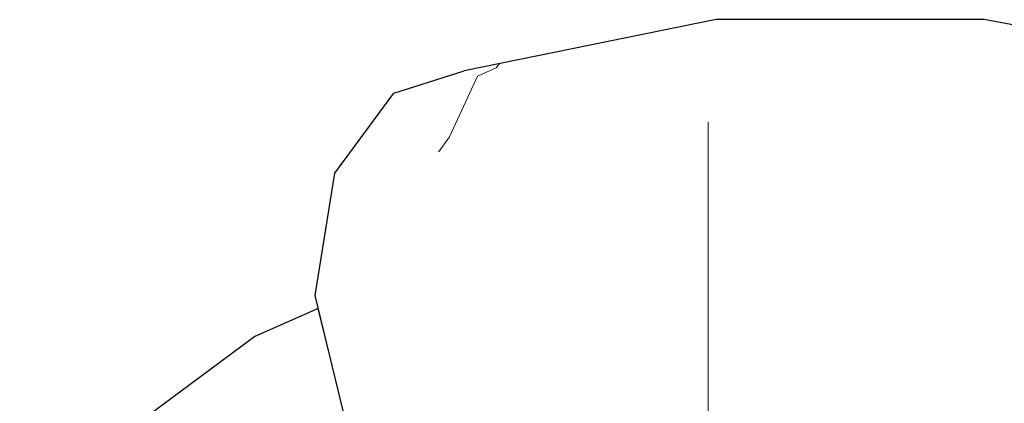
# Model space of a CAD drawing. Header units: millimetres. Extents: x -36478 to 31050, y -14811 to 11827.
# Tile 111 of 217: x -17835 to -17754, y 8316 to 8347. Entities that reach past the tile are written whole.
import ezdxf

# ---------------------------------------------------------------- set-up
doc = ezdxf.new("R2010")
doc.units = ezdxf.units.MM
doc.header["$MEASUREMENT"] = 0
doc.linetypes.add('Wipeout_Contour', pattern=[1000, 0, -1000])
doc.layers.add('Nové_Konstrukce - krov', color=7, linetype='Continuous')
doc.layers.add('Nové_Výplně - Povrchové', color=7, linetype='Continuous')

# ---------------------------------------------------------------- blocks, each defined once
blk = doc.blocks.new('výplň_2216_1', base_point=(0, 0))
at = {"color": 254, "linetype": 'Wipeout_Contour', "lineweight": 0, "ltscale": 78673.542134}
blk.add_wipeout([(-17815.797, 8321.103), (-17830.892, 8309.881), (-17835.232, 8303.584), (-17820.386, 8314.622)], dxfattribs=at).dxf.layer = 'Nové_Výplně - Povrchové'
blk = doc.blocks.new('výplň_2220_1', base_point=(0, 0))
at = {"color": 254, "linetype": 'Wipeout_Contour', "lineweight": 0, "ltscale": 157255.483863}
blk.add_wipeout([(-17821.117, 8304.879), (-17815.896, 8307.18), (-17815.358, 8307.979), (-17812.715, 8308.581), (-17807.472, 8310.892), (-17807.537, 8311.03), (-17809.571, 8319.387), (-17820.386, 8314.622)], dxfattribs=at).dxf.layer = 'Nové_Výplně - Povrchové'
blk = doc.blocks.new('výplň_2223_1', base_point=(0, 0))
at = {"color": 254, "linetype": 'Wipeout_Contour', "lineweight": 0, "ltscale": 78592.359505}
blk.add_wipeout([(-17790.985, 8328.498), (-17810.809, 8324.478), (-17807.537, 8311.03), (-17789.516, 8314.685)], dxfattribs=at).dxf.layer = 'Nové_Výplně - Povrchové'
blk = doc.blocks.new('výplň_2224_1', base_point=(0, 0))
at = {"color": 254, "linetype": 'Wipeout_Contour', "lineweight": 0, "ltscale": 78644.692846}
blk.add_wipeout([(-17815.797, 8321.103), (-17820.386, 8314.622), (-17809.571, 8319.387), (-17810.551, 8323.415)], dxfattribs=at).dxf.layer = 'Nové_Výplně - Povrchové'
blk = doc.blocks.new('*X4451')
at = {"layer": 'Nové_Výplně - Povrchové', "color": 21, "linetype": 'Continuous', "lineweight": 20, "true_color": 0xffaaaa}
for p, q in [((-17797.381, 8342.63), (-17795.821, 8343.321)), ((-17795.821, 8343.321), (-17795.554, 8343.687))]:
    blk.add_line(p, q, dxfattribs=at)
blk = doc.blocks.new('výplň_2225_1', base_point=(0, 0))
at = {"color": 254, "linetype": 'Wipeout_Contour', "lineweight": 0, "ltscale": 78602.112243}
blk.add_wipeout([(-17777.643, 8347.32), (-17798.486, 8343.093), (-17804.295, 8341.228), (-17783.152, 8345.516)], dxfattribs=at).dxf.layer = 'Nové_Výplně - Povrchové'
at = {"layer": 'Nové_Výplně - Povrchové', "color": 21, "linetype": 'Continuous', "lineweight": 20, "true_color": 0xffaaaa}
blk.add_blockref('*X4451', (0, 0), dxfattribs=at)
blk = doc.blocks.new('*X4453')
at = {"layer": 'Nové_Výplně - Povrchové', "color": 21, "linetype": 'Continuous', "lineweight": 20, "true_color": 0xffaaaa}
for p, q in [((-17799.688, 8337.63), (-17797.381, 8342.63)), ((-17800.609, 8336.356), (-17799.688, 8337.63))]:
    blk.add_line(p, q, dxfattribs=at)
blk = doc.blocks.new('výplň_2226_1', base_point=(0, 0))
at = {"color": 254, "linetype": 'Wipeout_Contour', "lineweight": 0, "ltscale": 78614.257663}
blk.add_wipeout([(-17804.295, 8341.228), (-17809.172, 8334.62), (-17788.347, 8338.843), (-17783.152, 8345.516)], dxfattribs=at).dxf.layer = 'Nové_Výplně - Povrchové'
at = {"layer": 'Nové_Výplně - Povrchové', "color": 21, "linetype": 'Continuous', "lineweight": 20, "true_color": 0xffaaaa}
blk.add_blockref('*X4453', (0, 0), dxfattribs=at)
blk = doc.blocks.new('výplň_2227_1', base_point=(0, 0))
at = {"color": 254, "linetype": 'Wipeout_Contour', "lineweight": 0, "ltscale": 78612.896305}
blk.add_wipeout([(-17810.809, 8324.478), (-17790.985, 8328.498), (-17788.347, 8338.843), (-17809.172, 8334.62)], dxfattribs=at).dxf.layer = 'Nové_Výplně - Povrchové'
blk = doc.blocks.new('výplň_2231_1', base_point=(0, 0))
at = {"color": 254, "linetype": 'Wipeout_Contour', "lineweight": 0, "ltscale": 78447.537944}
blk.add_wipeout([(-17770.358, 8314.685), (-17750.644, 8311.03), (-17748.221, 8324.478), (-17769.908, 8328.498)], dxfattribs=at).dxf.layer = 'Nové_Výplně - Povrchové'
blk = doc.blocks.new('*X4467')
at = {"layer": 'Nové_Výplně - Povrchové', "color": 21, "linetype": 'Continuous', "lineweight": 20, "true_color": 0xffaaaa}
blk.add_line((-17778.303, 8328.498), (-17778.303, 8314.685), dxfattribs=at)
blk = doc.blocks.new('výplň_2233_1', base_point=(0, 0))
at = {"color": 254, "linetype": 'Wipeout_Contour', "lineweight": 0, "ltscale": 78524.85961}
blk.add_wipeout([(-17790.985, 8328.498), (-17789.516, 8314.685), (-17770.358, 8314.685), (-17769.908, 8328.498)], dxfattribs=at).dxf.layer = 'Nové_Výplně - Povrchové'
at = {"layer": 'Nové_Výplně - Povrchové', "color": 21, "linetype": 'Continuous', "lineweight": 20, "true_color": 0xffaaaa}
blk.add_blockref('*X4467', (0, 0), dxfattribs=at)
blk = doc.blocks.new('výplň_2234_1', base_point=(0, 0))
at = {"color": 254, "linetype": 'Wipeout_Contour', "lineweight": 0, "ltscale": 78527.310133}
blk.add_wipeout([(-17777.643, 8347.32), (-17783.152, 8345.516), (-17760.675, 8345.516), (-17755.484, 8347.32)], dxfattribs=at).dxf.layer = 'Nové_Výplně - Povrchové'
blk = doc.blocks.new('výplň_2235_1', base_point=(0, 0))
at = {"color": 254, "linetype": 'Wipeout_Contour', "lineweight": 0, "ltscale": 78441.72414}
blk.add_wipeout([(-17755.484, 8347.32), (-17760.675, 8345.516), (-17737.546, 8341.228), (-17732.682, 8343.093)], dxfattribs=at).dxf.layer = 'Nové_Výplně - Povrchové'
blk = doc.blocks.new('výplň_2236_1', base_point=(0, 0))
at = {"color": 254, "linetype": 'Wipeout_Contour', "lineweight": 0, "ltscale": 78539.480672}
blk.add_wipeout([(-17760.675, 8345.516), (-17783.152, 8345.516), (-17788.347, 8338.843), (-17766.207, 8338.843)], dxfattribs=at).dxf.layer = 'Nové_Výplně - Povrchové'
blk = doc.blocks.new('*X4475')
at = {"layer": 'Nové_Výplně - Povrchové', "color": 21, "linetype": 'Continuous', "lineweight": 20, "true_color": 0xffaaaa}
blk.add_line((-17778.303, 8338.843), (-17778.303, 8328.498), dxfattribs=at)
blk = doc.blocks.new('výplň_2237_1', base_point=(0, 0))
at = {"color": 254, "linetype": 'Wipeout_Contour', "lineweight": 0, "ltscale": 78540.452156}
blk.add_wipeout([(-17790.985, 8328.498), (-17769.908, 8328.498), (-17766.207, 8338.843), (-17788.347, 8338.843)], dxfattribs=at).dxf.layer = 'Nové_Výplně - Povrchové'
at = {"layer": 'Nové_Výplně - Povrchové', "color": 21, "linetype": 'Continuous', "lineweight": 20, "true_color": 0xffaaaa}
blk.add_blockref('*X4475', (0, 0), dxfattribs=at)
blk = doc.blocks.new('*X4517')
at = {"layer": 'Nové_Výplně - Povrchové', "color": 21, "linetype": 'Continuous', "lineweight": 20, "true_color": 0xffaaaa}
blk.add_line((-17749.533, 8335.752), (-17740.901, 8337.456), dxfattribs=at)
blk = doc.blocks.new('výplň_2258_1', base_point=(0, 0))
at = {"color": 254, "linetype": 'Wipeout_Contour', "lineweight": 0, "ltscale": 78453.915616}
blk.add_wipeout([(-17760.675, 8345.516), (-17766.207, 8338.843), (-17743.425, 8334.62), (-17737.546, 8341.228)], dxfattribs=at).dxf.layer = 'Nové_Výplně - Povrchové'
at = {"layer": 'Nové_Výplně - Povrchové', "color": 21, "linetype": 'Continuous', "lineweight": 20, "true_color": 0xffaaaa}
blk.add_blockref('*X4517', (0, 0), dxfattribs=at)
blk = doc.blocks.new('výplň_2259_1', base_point=(0, 0))
at = {"color": 254, "linetype": 'Wipeout_Contour', "lineweight": 0, "ltscale": 78457.557375}
blk.add_wipeout([(-17769.908, 8328.498), (-17748.221, 8324.478), (-17743.425, 8334.62), (-17766.207, 8338.843)], dxfattribs=at).dxf.layer = 'Nové_Výplně - Povrchové'

msp = doc.modelspace()

# ---------------------------------------------------------------- block references
at = {"layer": 'Nové_Výplně - Povrchové', "color": 21, "linetype": 'Continuous', "lineweight": 20, "true_color": 0xffaaaa}
for name in ['výplň_2225_1', 'výplň_2231_1', 'výplň_2216_1']:
    msp.add_blockref(name, (0, 0), dxfattribs=at)

# ---------------------------------------------------------------- next in the draw order: block references
for name in ['výplň_2226_1', 'výplň_2220_1']:
    msp.add_blockref(name, (0, 0), dxfattribs=at)

# ---------------------------------------------------------------- next in the draw order: linework, layer by layer
at = {"layer": 'Nové_Konstrukce - krov', "color": 1, "linetype": 'Continuous', "lineweight": 25}
msp.add_line((-17804.295, 8341.228), (-17798.486, 8343.093), dxfattribs=at)

# ---------------------------------------------------------------- next in the draw order: block references
at = {"layer": 'Nové_Výplně - Povrchové', "color": 21, "linetype": 'Continuous', "lineweight": 20, "true_color": 0xffaaaa}
for name in ['výplň_2234_1', 'výplň_2223_1']:
    msp.add_blockref(name, (0, 0), dxfattribs=at)

# ---------------------------------------------------------------- next in the draw order: block references
for name in ['výplň_2235_1', 'výplň_2227_1', 'výplň_2224_1']:
    msp.add_blockref(name, (0, 0), dxfattribs=at)

# ---------------------------------------------------------------- next in the draw order: linework, layer by layer
at = {"layer": 'Nové_Konstrukce - krov', "color": 1, "linetype": 'Continuous', "lineweight": 25}
for p, q in [((-17755.484, 8347.32), (-17777.643, 8347.32)), ((-17809.172, 8334.62), (-17804.295, 8341.228)), ((-17810.809, 8324.478), (-17809.172, 8334.62)), ((-17807.537, 8311.03), (-17810.809, 8324.478)), ((-17810.551, 8323.415), (-17815.797, 8321.103)), ((-17815.797, 8321.103), (-17830.892, 8309.881))]:
    msp.add_line(p, q, dxfattribs=at)

# ---------------------------------------------------------------- next in the draw order: block references
at = {"layer": 'Nové_Výplně - Povrchové', "color": 21, "linetype": 'Continuous', "lineweight": 20, "true_color": 0xffaaaa}
for name in ['výplň_2236_1', 'výplň_2233_1']:
    msp.add_blockref(name, (0, 0), dxfattribs=at)

# ---------------------------------------------------------------- next in the draw order: linework, layer by layer
at = {"layer": 'Nové_Konstrukce - krov', "color": 1, "linetype": 'Continuous', "lineweight": 25}
msp.add_line((-17777.643, 8347.32), (-17798.486, 8343.093), dxfattribs=at)

# ---------------------------------------------------------------- next in the draw order: block references
at = {"layer": 'Nové_Výplně - Povrchové', "color": 21, "linetype": 'Continuous', "lineweight": 20, "true_color": 0xffaaaa}
msp.add_blockref('výplň_2237_1', (0, 0), dxfattribs=at)

# ---------------------------------------------------------------- next in the draw order: block references
msp.add_blockref('výplň_2258_1', (0, 0), dxfattribs=at)

# ---------------------------------------------------------------- next in the draw order: linework, layer by layer
at = {"layer": 'Nové_Konstrukce - krov', "color": 1, "linetype": 'Continuous', "lineweight": 25}
msp.add_line((-17732.682, 8343.093), (-17755.484, 8347.32), dxfattribs=at)

# ---------------------------------------------------------------- next in the draw order: block references
at = {"layer": 'Nové_Výplně - Povrchové', "color": 21, "linetype": 'Continuous', "lineweight": 20, "true_color": 0xffaaaa}
msp.add_blockref('výplň_2259_1', (0, 0), dxfattribs=at)

doc.saveas('drawing.dxf')
